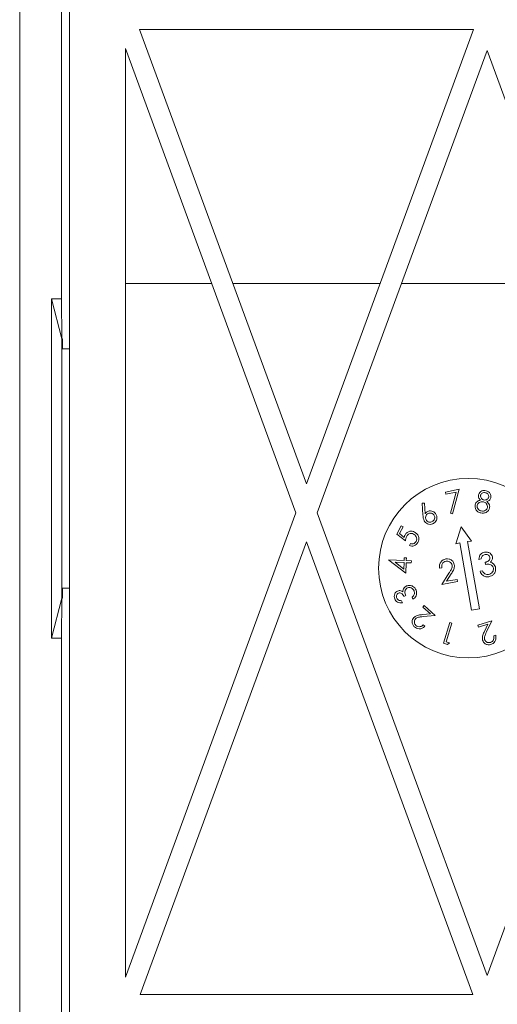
# Model space of a CAD drawing. Header units: millimetres. Extents: x -420 to 420, y -297 to 297.
# Tile 93 of 146: x 126 to 150, y -52 to -3. Entities that reach past the tile are written whole.
import ezdxf

# ---------------------------------------------------------------- set-up
doc = ezdxf.new("R2010")
doc.units = ezdxf.units.MM
doc.header["$MEASUREMENT"] = 0
doc.layers.add('layer 1', color=7, linetype='Continuous')

msp = doc.modelspace()

# ---------------------------------------------------------------- linework, layer by layer
at = {"layer": 'layer 1', "lineweight": 9}
for points in [[(125.9808, -164.0025), (125.9808, -164.0025), (125.9808, 10.9975), (125.9808, 10.9975)], [(128.0808, -17.0025), (128.0808, -17.0025), (128.0808, 3.4268), (128.0808, 3.4268)], [(128.4808, 2.1975), (128.4808, 2.1975), (128.4808, -162.5025), (128.4808, -162.5025)], [(148.7403, -3.5025), (148.7403, -3.5025), (131.9973, -3.5025), (131.9973, -3.5025)], [(140.3688, -26.2778), (140.3688, -26.2778), (131.9973, -3.5025), (131.9973, -3.5025)], [(140.3688, -26.2778), (140.3688, -26.2778), (148.7403, -3.5025), (148.7403, -3.5025)], [(131.2808, -4.4518), (131.2808, -4.4518), (131.2808, -51.0025), (131.2808, -51.0025)], [(139.8361, -27.7271), (139.8361, -27.7271), (131.2808, -4.4518), (131.2808, -4.4518)], [(140.9015, -27.7271), (140.9015, -27.7271), (149.4248, -4.5387), (149.4248, -4.5387)], [(149.4248, -4.5387), (149.4248, -4.5387), (157.9481, -27.7271), (157.9481, -27.7271)], [(135.6066, -16.2205), (135.6066, -16.2205), (131.2808, -16.2205), (131.2808, -16.2205)], [(144.0656, -16.2205), (144.0656, -16.2205), (136.672, -16.2205), (136.672, -16.2205)], [(153.7187, -16.2205), (153.7187, -16.2205), (145.131, -16.2205), (145.131, -16.2205)], [(127.5808, -17.0025), (127.5808, -17.0025), (128.0808, -17.0025), (128.0808, -17.0025)], [(127.5808, -34.0025), (127.5808, -34.0025), (127.5808, -17.0025), (127.5808, -17.0025)], [(128.1018, -19.0025), (128.1018, -19.0025), (127.5808, -17.0025), (127.5808, -17.0025)], [(128.0808, -17.0025), (128.0808, -17.0025), (128.1018, -19.0025), (128.1018, -19.0025)], [(128.1227, -19.0025), (128.1227, -19.0025), (128.1018, -19.0025), (128.1018, -19.0025)], [(128.1018, -19.0025), (128.1018, -19.0025), (128.1018, -32.0025), (128.1018, -32.0025)], [(128.1227, -19.5025), (128.1227, -19.5025), (128.1227, -19.0025), (128.1227, -19.0025)], [(128.4808, -19.5025), (128.4808, -19.5025), (128.1018, -19.5025), (128.1018, -19.5025)], [(147.3362, -26.6909), (147.3362, -26.6909), (148.0173, -26.5437), (148.0173, -26.5437)], [(148.0173, -26.5437), (148.0173, -26.5437), (147.6808, -27.7686), (147.6808, -27.7686)], [(147.358, -26.7924), (147.358, -26.7924), (147.3362, -26.6909), (147.3362, -26.6909)], [(147.8725, -26.6812), (147.8725, -26.6812), (147.358, -26.7924), (147.358, -26.7924)], [(147.5825, -27.7424), (147.5825, -27.7424), (147.8725, -26.6812), (147.8725, -26.6812)], [(146.1708, -27.2443), (146.1708, -27.2443), (146.2783, -27.2366), (146.2783, -27.2366)], [(146.2071, -27.8397), (146.2071, -27.8397), (146.1708, -27.2443), (146.1708, -27.2443)], [(146.2783, -27.2366), (146.2783, -27.2366), (146.3147, -27.7718), (146.3147, -27.7718)], [(131.2808, -51.0025), (131.2808, -51.0025), (139.8361, -27.7271), (139.8361, -27.7271)], [(149.4248, -50.9155), (149.4248, -50.9155), (140.9015, -27.7271), (140.9015, -27.7271)], [(147.6808, -27.7686), (147.6808, -27.7686), (147.5825, -27.7424), (147.5825, -27.7424)], [(157.9481, -27.7271), (157.9481, -27.7271), (149.4248, -50.9155), (149.4248, -50.9155)], [(144.8982, -28.7938), (144.8982, -28.7938), (145.1186, -28.3727), (145.1186, -28.3727)], [(145.2111, -28.421), (145.2111, -28.421), (145.03, -28.7674), (145.03, -28.7674)], [(145.1186, -28.3727), (145.1186, -28.3727), (145.2111, -28.421), (145.2111, -28.421)], [(148.1162, -28.4344), (148.1162, -28.4344), (147.8586, -29.277), (147.8586, -29.277)], [(148.6464, -29.138), (148.6464, -29.138), (148.1162, -28.4344), (148.1162, -28.4344)], [(145.3339, -29.136), (145.3339, -29.136), (144.8982, -28.7938), (144.8982, -28.7938)], [(145.03, -28.7674), (145.03, -28.7674), (145.2697, -28.9543), (145.2697, -28.9543)], [(132.0293, -51.8648), (132.0293, -51.8648), (140.3688, -29.1764), (140.3688, -29.1764)], [(148.7083, -51.8648), (148.7083, -51.8648), (140.3688, -29.1764), (140.3688, -29.1764)], [(145.5361, -29.369), (145.5361, -29.369), (145.5884, -29.2691), (145.5884, -29.2691)], [(147.8586, -29.277), (147.8586, -29.277), (148.0537, -29.2319), (148.0537, -29.2319)], [(148.0537, -29.2319), (148.0537, -29.2319), (148.6485, -32.6053), (148.6485, -32.6053)], [(148.4476, -29.1625), (148.4476, -29.1625), (148.6464, -29.138), (148.6464, -29.138)], [(149.0425, -32.5359), (149.0425, -32.5359), (148.4476, -29.1625), (148.4476, -29.1625)], [(144.5027, -30.0999), (144.5027, -30.0999), (144.5036, -30.0776), (144.5036, -30.0776)], [(145.3434, -30.7477), (145.3434, -30.7477), (144.5027, -30.0999), (144.5027, -30.0999)], [(144.5036, -30.0776), (144.5036, -30.0776), (145.266, -30.1111), (145.266, -30.1111)], [(145.266, -30.1111), (145.266, -30.1111), (145.2717, -29.9787), (145.2717, -29.9787)], [(145.2717, -29.9787), (145.2717, -29.9787), (145.3766, -29.9833), (145.3766, -29.9833)], [(145.3766, -29.9833), (145.3766, -29.9833), (145.3709, -30.1157), (145.3709, -30.1157)], [(149.1291, -30.0371), (149.1291, -30.0371), (149.0096, -30.058), (149.0096, -30.058)], [(144.8053, -30.2003), (144.8053, -30.2003), (145.2473, -30.5423), (145.2473, -30.5423)], [(145.2612, -30.2204), (145.2612, -30.2204), (144.8053, -30.2003), (144.8053, -30.2003)], [(145.2473, -30.5423), (145.2473, -30.5423), (145.2612, -30.2204), (145.2612, -30.2204)], [(145.3661, -30.225), (145.3661, -30.225), (145.3434, -30.7477), (145.3434, -30.7477)], [(145.6203, -30.236), (145.6203, -30.236), (145.3661, -30.225), (145.3661, -30.225)], [(145.3709, -30.1157), (145.3709, -30.1157), (145.6252, -30.1267), (145.6252, -30.1267)], [(145.6252, -30.1267), (145.6252, -30.1267), (145.6203, -30.236), (145.6203, -30.236)], [(147.1491, -30.4847), (147.1491, -30.4847), (147.0368, -30.5044), (147.0368, -30.5044)], [(149.349, -30.3119), (149.349, -30.3119), (149.33, -30.2044), (149.33, -30.2044)], [(147.1508, -31.3135), (147.1508, -31.3135), (147.513, -30.7512), (147.513, -30.7512)], [(147.6215, -30.7897), (147.6215, -30.7897), (147.3856, -31.1556), (147.3856, -31.1556)], [(147.3856, -31.1556), (147.3856, -31.1556), (147.9263, -31.0604), (147.9263, -31.0604)], [(147.9263, -31.0604), (147.9263, -31.0604), (147.9462, -31.1734), (147.9462, -31.1734)], [(149.074, -30.6511), (149.074, -30.6511), (149.1887, -30.6309), (149.1887, -30.6309)], [(128.4808, -31.5025), (128.4808, -31.5025), (128.1018, -31.5025), (128.1018, -31.5025)], [(128.1227, -32.0025), (128.1227, -32.0025), (128.1227, -31.5025), (128.1227, -31.5025)], [(147.9462, -31.1734), (147.9462, -31.1734), (147.1508, -31.3135), (147.1508, -31.3135)], [(127.5808, -34.0025), (127.5808, -34.0025), (128.1018, -32.0025), (128.1018, -32.0025)], [(128.1018, -32.0025), (128.1018, -32.0025), (128.0808, -34.0025), (128.0808, -34.0025)], [(128.1018, -32.0025), (128.1018, -32.0025), (128.1227, -32.0025), (128.1227, -32.0025)], [(145.3405, -31.8768), (145.3405, -31.8768), (145.2477, -31.9156), (145.2477, -31.9156)], [(145.7012, -32.0562), (145.7012, -32.0562), (145.66, -31.957), (145.66, -31.957)], [(145.1373, -32.1302), (145.1373, -32.1302), (145.1805, -32.2335), (145.1805, -32.2335)], [(146.2045, -32.4537), (146.2045, -32.4537), (146.2757, -32.3755), (146.2757, -32.3755)], [(146.5785, -32.7942), (146.5785, -32.7942), (146.2045, -32.4537), (146.2045, -32.4537)], [(146.2757, -32.3755), (146.2757, -32.3755), (146.8259, -32.8764), (146.8259, -32.8764)], [(148.6485, -32.6053), (148.6485, -32.6053), (149.0425, -32.5359), (149.0425, -32.5359)], [(146.1787, -32.8283), (146.1787, -32.8283), (146.5785, -32.7942), (146.5785, -32.7942)], [(146.8259, -32.8764), (146.8259, -32.8764), (146.212, -32.929), (146.212, -32.929)], [(146.2226, -33.3444), (146.2226, -33.3444), (146.3004, -33.4154), (146.3004, -33.4154)], [(147.2325, -34.2632), (147.2325, -34.2632), (147.5575, -33.2198), (147.5575, -33.2198)], [(147.6611, -33.252), (147.6611, -33.252), (147.3678, -34.1931), (147.3678, -34.1931)], [(147.5575, -33.2198), (147.5575, -33.2198), (147.6611, -33.252), (147.6611, -33.252)], [(148.9573, -33.3552), (148.9573, -33.3552), (149.6659, -33.1425), (149.6659, -33.1425)], [(148.9875, -33.4559), (148.9875, -33.4559), (148.9573, -33.3552), (148.9573, -33.3552)], [(149.4692, -33.3113), (149.4692, -33.3113), (148.9875, -33.4559), (148.9875, -33.4559)], [(149.2935, -33.6692), (149.2935, -33.6692), (149.4692, -33.3113), (149.4692, -33.3113)], [(149.6659, -33.1425), (149.6659, -33.1425), (149.3964, -33.6927), (149.3964, -33.6927)], [(128.0808, -34.0025), (128.0808, -34.0025), (127.5808, -34.0025), (127.5808, -34.0025)], [(128.0808, -119.0025), (128.0808, -119.0025), (128.0808, -34.0025), (128.0808, -34.0025)], [(149.7558, -33.8963), (149.7558, -33.8963), (149.8559, -33.8664), (149.8559, -33.8664)], [(147.4374, -34.3271), (147.4374, -34.3271), (147.2325, -34.2632), (147.2325, -34.2632)], [(147.3678, -34.1931), (147.3678, -34.1931), (147.5315, -34.2442), (147.5315, -34.2442)], [(147.5315, -34.2442), (147.5315, -34.2442), (147.4374, -34.3271), (147.4374, -34.3271)], [(148.7083, -51.8648), (148.7083, -51.8648), (132.0293, -51.8648), (132.0293, -51.8648)]]:
    msp.add_open_spline(points, degree=3, dxfattribs=at)
for points, knots in [([(152.9808, -30.5025), (152.9808, -28.0172), (150.9661, -26.0025), (148.4808, -26.0025), (148.4808, -26.0025), (145.9956, -26.0025), (143.9808, -28.0172), (143.9808, -30.5025), (143.9808, -30.5025), (143.9808, -32.9878), (145.9955, -35.0025), (148.4808, -35.0025), (148.4808, -35.0025), (150.9661, -35.0025), (152.9808, -32.9878), (152.9808, -30.5025)], [0, 0, 0, 0, 0.2, 0.2, 0.2, 0.2, 0.4, 0.4, 0.4, 0.4, 0.6, 0.6, 0.6, 0.6, 1, 1, 1, 1]), ([(148.9913, -26.8215), (149.0087, -26.78), (149.026, -26.7385), (149.0542, -26.7052), (149.0542, -26.7052), (149.0825, -26.6718), (149.1216, -26.6467), (149.1634, -26.6299), (149.1634, -26.6299), (149.1963, -26.6166), (149.2308, -26.6086), (149.2655, -26.6071), (149.2655, -26.6071), (149.3002, -26.6056), (149.3351, -26.6105), (149.3699, -26.6155)], [0, 0, 0, 0, 0.2, 0.2, 0.2, 0.2, 0.4, 0.4, 0.4, 0.4, 0.6, 0.6, 0.6, 0.6, 1, 1, 1, 1]), ([(149.3699, -26.6155), (149.4118, -26.63), (149.4537, -26.6445), (149.4898, -26.6687), (149.4898, -26.6687), (149.5259, -26.6928), (149.5562, -26.7267), (149.5786, -26.765), (149.5786, -26.765), (149.5962, -26.7953), (149.609, -26.8283), (149.6136, -26.8621), (149.6136, -26.8621), (149.6182, -26.8959), (149.6147, -26.9306), (149.6112, -26.9652)], [0, 0, 0, 0, 0.2, 0.2, 0.2, 0.2, 0.4, 0.4, 0.4, 0.4, 0.6, 0.6, 0.6, 0.6, 1, 1, 1, 1]), ([(148.8234, -27.3261), (148.8347, -27.2918), (148.846, -27.2575), (148.865, -27.2273), (148.865, -27.2273), (148.8838, -27.1971), (148.9103, -27.1709), (148.94, -27.1508), (148.94, -27.1508), (148.9866, -27.1192), (149.0411, -27.1027), (149.0956, -27.0862)], [0, 0, 0, 0, 0.25, 0.25, 0.25, 0.25, 0.5, 0.5, 0.5, 0.5, 1, 1, 1, 1]), ([(149.0956, -27.0862), (149.0551, -27.0442), (149.0146, -27.0023), (148.9986, -26.9516), (148.9986, -26.9516), (148.9861, -26.9118), (148.9887, -26.8667), (148.9913, -26.8215)], [0, 0, 0, 0, 0.3333333, 0.3333333, 0.3333333, 0.3333333, 1, 1, 1, 1]), ([(149.0991, -26.8466), (149.0976, -26.8762), (149.0962, -26.9057), (149.1036, -26.9332), (149.1036, -26.9332), (149.1111, -26.9609), (149.1275, -26.9865), (149.147, -27.009), (149.147, -27.009), (149.1622, -27.0267), (149.1793, -27.0424), (149.199, -27.0538), (149.199, -27.0538), (149.2186, -27.0652), (149.2407, -27.0722), (149.2628, -27.0791)], [0, 0, 0, 0, 0.2, 0.2, 0.2, 0.2, 0.4, 0.4, 0.4, 0.4, 0.6, 0.6, 0.6, 0.6, 1, 1, 1, 1]), ([(149.3413, -26.7175), (149.3127, -26.7134), (149.2842, -26.7093), (149.2562, -26.7125), (149.2562, -26.7125), (149.2283, -26.7157), (149.2009, -26.726), (149.1763, -26.7411), (149.1763, -26.7411), (149.1569, -26.753), (149.1392, -26.7677), (149.1266, -26.7858), (149.1266, -26.7858), (149.114, -26.8039), (149.1066, -26.8253), (149.0991, -26.8466)], [0, 0, 0, 0, 0.2, 0.2, 0.2, 0.2, 0.4, 0.4, 0.4, 0.4, 0.6, 0.6, 0.6, 0.6, 1, 1, 1, 1]), ([(149.2628, -27.0791), (149.2919, -27.082), (149.321, -27.0849), (149.3493, -27.0803), (149.3493, -27.0803), (149.3775, -27.0757), (149.405, -27.0636), (149.4289, -27.0468), (149.4289, -27.0468), (149.4478, -27.0335), (149.4646, -27.0173), (149.4769, -26.9984), (149.4769, -26.9984), (149.4893, -26.9795), (149.4972, -26.958), (149.5052, -26.9366)], [0, 0, 0, 0, 0.2, 0.2, 0.2, 0.2, 0.4, 0.4, 0.4, 0.4, 0.6, 0.6, 0.6, 0.6, 1, 1, 1, 1]), ([(149.5052, -26.9366), (149.5065, -26.9079), (149.5079, -26.8792), (149.501, -26.8521), (149.501, -26.8521), (149.494, -26.8248), (149.4787, -26.7991), (149.4589, -26.7784), (149.4589, -26.7784), (149.4432, -26.762), (149.4247, -26.7488), (149.4047, -26.7392), (149.4047, -26.7392), (149.3846, -26.7296), (149.3629, -26.7235), (149.3413, -26.7175)], [0, 0, 0, 0, 0.2, 0.2, 0.2, 0.2, 0.4, 0.4, 0.4, 0.4, 0.6, 0.6, 0.6, 0.6, 1, 1, 1, 1]), ([(149.6112, -26.9652), (149.6027, -26.9915), (149.5941, -27.0178), (149.5801, -27.0413), (149.5801, -27.0413), (149.5661, -27.0648), (149.5466, -27.0855), (149.5245, -27.1018), (149.5245, -27.1018), (149.4898, -27.1274), (149.4488, -27.1422), (149.4078, -27.1569)], [0, 0, 0, 0, 0.25, 0.25, 0.25, 0.25, 0.5, 0.5, 0.5, 0.5, 1, 1, 1, 1]), ([(146.3914, -27.6883), (146.4324, -27.6644), (146.4734, -27.6405), (146.5183, -27.6304), (146.5183, -27.6304), (146.5632, -27.6203), (146.612, -27.624), (146.6579, -27.6362), (146.6579, -27.6362), (146.694, -27.6458), (146.7284, -27.6607), (146.7579, -27.682), (146.7579, -27.682), (146.7875, -27.7033), (146.8122, -27.731), (146.8369, -27.7588)], [0, 0, 0, 0, 0.2, 0.2, 0.2, 0.2, 0.4, 0.4, 0.4, 0.4, 0.6, 0.6, 0.6, 0.6, 1, 1, 1, 1]), ([(149.109, -27.7307), (149.0587, -27.716), (149.0084, -27.7013), (148.9652, -27.674), (148.9652, -27.674), (148.9223, -27.6467), (148.8864, -27.607), (148.8602, -27.5619), (148.8602, -27.5619), (148.8396, -27.5262), (148.825, -27.4872), (148.8199, -27.4473), (148.8199, -27.4473), (148.8148, -27.4075), (148.8191, -27.3668), (148.8234, -27.3261)], [0, 0, 0, 0, 0.2, 0.2, 0.2, 0.2, 0.4, 0.4, 0.4, 0.4, 0.6, 0.6, 0.6, 0.6, 1, 1, 1, 1]), ([(148.9299, -27.3541), (148.9271, -27.3902), (148.9244, -27.4263), (148.9329, -27.4604), (148.9329, -27.4604), (148.9414, -27.4945), (148.961, -27.5266), (148.9859, -27.5526), (148.9859, -27.5526), (149.0056, -27.5732), (149.0286, -27.5901), (149.0536, -27.6024), (149.0536, -27.6024), (149.0787, -27.6148), (149.1059, -27.6226), (149.133, -27.6304)], [0, 0, 0, 0, 0.2, 0.2, 0.2, 0.2, 0.4, 0.4, 0.4, 0.4, 0.6, 0.6, 0.6, 0.6, 1, 1, 1, 1]), ([(149.2425, -27.1759), (149.2051, -27.171), (149.1677, -27.1661), (149.1313, -27.1715), (149.1313, -27.1715), (149.095, -27.1769), (149.0598, -27.1925), (149.0284, -27.2135), (149.0284, -27.2135), (149.0036, -27.2301), (148.9812, -27.2501), (148.9652, -27.2742), (148.9652, -27.2742), (148.9492, -27.2982), (148.9395, -27.3261), (148.9299, -27.3541)], [0, 0, 0, 0, 0.2, 0.2, 0.2, 0.2, 0.4, 0.4, 0.4, 0.4, 0.6, 0.6, 0.6, 0.6, 1, 1, 1, 1]), ([(149.133, -27.6304), (149.1696, -27.636), (149.2062, -27.6415), (149.242, -27.637), (149.242, -27.637), (149.2777, -27.6325), (149.3126, -27.618), (149.3433, -27.5975), (149.3433, -27.5975), (149.3676, -27.5813), (149.3893, -27.5614), (149.4048, -27.5377), (149.4048, -27.5377), (149.4203, -27.514), (149.4296, -27.4865), (149.4389, -27.459)], [0, 0, 0, 0, 0.2, 0.2, 0.2, 0.2, 0.4, 0.4, 0.4, 0.4, 0.6, 0.6, 0.6, 0.6, 1, 1, 1, 1]), ([(149.4389, -27.459), (149.4413, -27.4231), (149.4436, -27.3872), (149.4353, -27.3534), (149.4353, -27.3534), (149.4269, -27.3195), (149.4076, -27.2878), (149.3841, -27.2604), (149.3841, -27.2604), (149.3656, -27.2388), (149.3445, -27.2199), (149.3204, -27.2063), (149.3204, -27.2063), (149.2964, -27.1926), (149.2695, -27.1842), (149.2425, -27.1759)], [0, 0, 0, 0, 0.2, 0.2, 0.2, 0.2, 0.4, 0.4, 0.4, 0.4, 0.6, 0.6, 0.6, 0.6, 1, 1, 1, 1]), ([(149.4078, -27.1569), (149.4594, -27.2061), (149.511, -27.2553), (149.5364, -27.3191), (149.5364, -27.3191), (149.5464, -27.3444), (149.5523, -27.372), (149.5533, -27.3993), (149.5533, -27.3993), (149.5542, -27.4267), (149.5501, -27.4539), (149.546, -27.481)], [0, 0, 0, 0, 0.25, 0.25, 0.25, 0.25, 0.5, 0.5, 0.5, 0.5, 1, 1, 1, 1]), ([(149.546, -27.481), (149.5314, -27.5247), (149.5169, -27.5684), (149.4911, -27.6044), (149.4911, -27.6044), (149.4708, -27.6327), (149.4435, -27.6563), (149.4162, -27.6798)], [0, 0, 0, 0, 0.3333333, 0.3333333, 0.3333333, 0.3333333, 1, 1, 1, 1]), ([(146.3017, -28.1691), (146.2809, -28.1354), (146.2602, -28.1017), (146.2461, -28.0651), (146.2461, -28.0651), (146.2369, -28.0414), (146.2306, -28.0165), (146.2254, -27.9915), (146.2254, -27.9915), (146.2203, -27.9665), (146.2164, -27.9413), (146.2135, -27.9159), (146.2135, -27.9159), (146.2107, -27.8906), (146.2089, -27.8651), (146.2071, -27.8397)], [0, 0, 0, 0, 0.2, 0.2, 0.2, 0.2, 0.4, 0.4, 0.4, 0.4, 0.6, 0.6, 0.6, 0.6, 1, 1, 1, 1]), ([(146.3147, -27.7718), (146.3272, -27.7545), (146.3397, -27.7373), (146.3544, -27.722), (146.3544, -27.722), (146.3658, -27.7099), (146.3786, -27.6991), (146.3914, -27.6883)], [0, 0, 0, 0, 0.3333333, 0.3333333, 0.3333333, 0.3333333, 1, 1, 1, 1]), ([(146.4288, -27.7806), (146.4042, -27.8044), (146.3795, -27.8282), (146.3633, -27.8572), (146.3633, -27.8572), (146.3472, -27.8862), (146.3395, -27.9205), (146.3381, -27.9548), (146.3381, -27.9548), (146.337, -27.9818), (146.3397, -28.0087), (146.3483, -28.0335), (146.3483, -28.0335), (146.3569, -28.0583), (146.3712, -28.081), (146.3856, -28.1036)], [0, 0, 0, 0, 0.2, 0.2, 0.2, 0.2, 0.4, 0.4, 0.4, 0.4, 0.6, 0.6, 0.6, 0.6, 1, 1, 1, 1]), ([(146.3856, -28.1036), (146.4094, -28.1282), (146.4331, -28.1527), (146.4621, -28.1688), (146.4621, -28.1688), (146.4911, -28.185), (146.5253, -28.1926), (146.5594, -28.1941), (146.5594, -28.1941), (146.5864, -28.1953), (146.6133, -28.1926), (146.638, -28.1842), (146.638, -28.1842), (146.6628, -28.1757), (146.6854, -28.1614), (146.708, -28.1471)], [0, 0, 0, 0, 0.2, 0.2, 0.2, 0.2, 0.4, 0.4, 0.4, 0.4, 0.6, 0.6, 0.6, 0.6, 1, 1, 1, 1]), ([(146.7516, -27.8249), (146.7279, -27.8002), (146.7042, -27.7755), (146.6752, -27.7593), (146.6752, -27.7593), (146.6462, -27.7431), (146.612, -27.7354), (146.5777, -27.7338), (146.5777, -27.7338), (146.5508, -27.7325), (146.5238, -27.7351), (146.499, -27.7435), (146.499, -27.7435), (146.4742, -27.752), (146.4515, -27.7663), (146.4288, -27.7806)], [0, 0, 0, 0, 0.2, 0.2, 0.2, 0.2, 0.4, 0.4, 0.4, 0.4, 0.6, 0.6, 0.6, 0.6, 1, 1, 1, 1]), ([(146.708, -28.1471), (146.7326, -28.1234), (146.7572, -28.0997), (146.7733, -28.0707), (146.7733, -28.0707), (146.7895, -28.0418), (146.7972, -28.0076), (146.7987, -27.9734), (146.7987, -27.9734), (146.7999, -27.9465), (146.7972, -27.9196), (146.7887, -27.8949), (146.7887, -27.8949), (146.7802, -27.8701), (146.7659, -27.8475), (146.7516, -27.8249)], [0, 0, 0, 0, 0.2, 0.2, 0.2, 0.2, 0.4, 0.4, 0.4, 0.4, 0.6, 0.6, 0.6, 0.6, 1, 1, 1, 1]), ([(146.8369, -27.7588), (146.8628, -27.8022), (146.8887, -27.8456), (146.9006, -27.8934), (146.9006, -27.8934), (146.9124, -27.9411), (146.9101, -27.9931), (146.8978, -28.042), (146.8978, -28.042), (146.888, -28.0806), (146.872, -28.1172), (146.8494, -28.149), (146.8494, -28.149), (146.8269, -28.1807), (146.7978, -28.2075), (146.7688, -28.2343)], [0, 0, 0, 0, 0.2, 0.2, 0.2, 0.2, 0.4, 0.4, 0.4, 0.4, 0.6, 0.6, 0.6, 0.6, 1, 1, 1, 1]), ([(149.4162, -27.6798), (149.3616, -27.7078), (149.3071, -27.7357), (149.2496, -27.7422), (149.2496, -27.7422), (149.204, -27.7474), (149.1565, -27.739), (149.109, -27.7307)], [0, 0, 0, 0, 0.3333333, 0.3333333, 0.3333333, 0.3333333, 1, 1, 1, 1]), ([(146.7688, -28.2343), (146.7261, -28.2593), (146.6834, -28.2844), (146.6366, -28.2961), (146.6366, -28.2961), (146.5897, -28.3079), (146.5387, -28.3065), (146.4907, -28.2948), (146.4907, -28.2948), (146.4528, -28.2856), (146.4168, -28.2699), (146.3856, -28.2479), (146.3856, -28.2479), (146.3544, -28.2259), (146.328, -28.1975), (146.3017, -28.1691)], [0, 0, 0, 0, 0.2, 0.2, 0.2, 0.2, 0.4, 0.4, 0.4, 0.4, 0.6, 0.6, 0.6, 0.6, 1, 1, 1, 1]), ([(145.2697, -28.9543), (145.2752, -28.9303), (145.2806, -28.9064), (145.2887, -28.8833), (145.2887, -28.8833), (145.2951, -28.8652), (145.3031, -28.8477), (145.3112, -28.8302)], [0, 0, 0, 0, 0.3333333, 0.3333333, 0.3333333, 0.3333333, 1, 1, 1, 1]), ([(145.3112, -28.8302), (145.3403, -28.7865), (145.3694, -28.7427), (145.4091, -28.7106), (145.4091, -28.7106), (145.4488, -28.6785), (145.4991, -28.658), (145.5507, -28.6488), (145.5507, -28.6488), (145.5914, -28.6415), (145.6329, -28.6413), (145.6725, -28.6494), (145.6725, -28.6494), (145.7121, -28.6575), (145.7497, -28.674), (145.7873, -28.6905)], [0, 0, 0, 0, 0.2, 0.2, 0.2, 0.2, 0.4, 0.4, 0.4, 0.4, 0.6, 0.6, 0.6, 0.6, 1, 1, 1, 1]), ([(145.3905, -28.9005), (145.374, -28.943), (145.3575, -28.9856), (145.3479, -29.0297), (145.3479, -29.0297), (145.3403, -29.0645), (145.3371, -29.1003), (145.3339, -29.136)], [0, 0, 0, 0, 0.3333333, 0.3333333, 0.3333333, 0.3333333, 1, 1, 1, 1]), ([(145.7312, -28.7881), (145.6958, -28.7738), (145.6605, -28.7594), (145.6234, -28.7561), (145.6234, -28.7561), (145.5864, -28.7527), (145.5476, -28.7603), (145.5132, -28.7762), (145.5132, -28.7762), (145.486, -28.7888), (145.4615, -28.8065), (145.4415, -28.828), (145.4415, -28.828), (145.4215, -28.8496), (145.406, -28.875), (145.3905, -28.9005)], [0, 0, 0, 0, 0.2, 0.2, 0.2, 0.2, 0.4, 0.4, 0.4, 0.4, 0.6, 0.6, 0.6, 0.6, 1, 1, 1, 1]), ([(145.8638, -29.1546), (145.8777, -29.116), (145.8915, -29.0774), (145.8927, -29.0378), (145.8927, -29.0378), (145.8938, -28.998), (145.8823, -28.9573), (145.8641, -28.9206), (145.8641, -28.9206), (145.8498, -28.8916), (145.8314, -28.8651), (145.8086, -28.8434), (145.8086, -28.8434), (145.7858, -28.8217), (145.7585, -28.8049), (145.7312, -28.7881)], [0, 0, 0, 0, 0.2, 0.2, 0.2, 0.2, 0.4, 0.4, 0.4, 0.4, 0.6, 0.6, 0.6, 0.6, 1, 1, 1, 1]), ([(145.7873, -28.6905), (145.8347, -28.7225), (145.8821, -28.7544), (145.9186, -28.7971), (145.9186, -28.7971), (145.9549, -28.8397), (145.9804, -28.893), (145.9924, -28.9489), (145.9924, -28.9489), (146.002, -28.9929), (146.0032, -29.0385), (145.995, -29.0819), (145.995, -29.0819), (145.9867, -29.1254), (145.969, -29.1666), (145.9513, -29.2079)], [0, 0, 0, 0, 0.2, 0.2, 0.2, 0.2, 0.4, 0.4, 0.4, 0.4, 0.6, 0.6, 0.6, 0.6, 1, 1, 1, 1]), ([(145.9513, -29.2079), (145.9262, -29.2466), (145.9012, -29.2852), (145.8675, -29.3151), (145.8675, -29.3151), (145.8339, -29.3449), (145.7916, -29.3659), (145.7474, -29.3786), (145.7474, -29.3786), (145.7125, -29.3885), (145.6764, -29.3933), (145.641, -29.3908), (145.641, -29.3908), (145.6056, -29.3884), (145.5709, -29.3787), (145.5361, -29.369)], [0, 0, 0, 0, 0.2, 0.2, 0.2, 0.2, 0.4, 0.4, 0.4, 0.4, 0.6, 0.6, 0.6, 0.6, 1, 1, 1, 1]), ([(145.5884, -29.2691), (145.6183, -29.2759), (145.6483, -29.2826), (145.6783, -29.2811), (145.6783, -29.2811), (145.7081, -29.2795), (145.738, -29.2698), (145.7649, -29.2553), (145.7649, -29.2553), (145.7861, -29.2438), (145.8056, -29.2295), (145.8218, -29.2122), (145.8218, -29.2122), (145.838, -29.1949), (145.8509, -29.1747), (145.8638, -29.1546)], [0, 0, 0, 0, 0.2, 0.2, 0.2, 0.2, 0.4, 0.4, 0.4, 0.4, 0.6, 0.6, 0.6, 0.6, 1, 1, 1, 1]), ([(147.0368, -30.5044), (147.0336, -30.4451), (147.0304, -30.3859), (147.043, -30.3294), (147.043, -30.3294), (147.0556, -30.2729), (147.0841, -30.2191), (147.1217, -30.1733), (147.1217, -30.1733), (147.1514, -30.1372), (147.1868, -30.1061), (147.2269, -30.0845), (147.2269, -30.0845), (147.2671, -30.063), (147.3121, -30.0511), (147.357, -30.0392)], [0, 0, 0, 0, 0.2, 0.2, 0.2, 0.2, 0.4, 0.4, 0.4, 0.4, 0.6, 0.6, 0.6, 0.6, 1, 1, 1, 1]), ([(147.357, -30.0392), (147.4108, -30.0347), (147.4646, -30.0301), (147.5158, -30.0412), (147.5158, -30.0412), (147.5669, -30.0521), (147.6155, -30.0786), (147.6571, -30.1128), (147.6571, -30.1128), (147.6899, -30.1398), (147.7184, -30.1716), (147.7382, -30.2079), (147.7382, -30.2079), (147.758, -30.2441), (147.7692, -30.2848), (147.7804, -30.3255)], [0, 0, 0, 0, 0.2, 0.2, 0.2, 0.2, 0.4, 0.4, 0.4, 0.4, 0.6, 0.6, 0.6, 0.6, 1, 1, 1, 1]), ([(149.0096, -30.058), (149.0148, -30.011), (149.0201, -29.9639), (149.0353, -29.9196), (149.0353, -29.9196), (149.0504, -29.8755), (149.0754, -29.8341), (149.1074, -29.7992), (149.1074, -29.7992), (149.1326, -29.7717), (149.1622, -29.7482), (149.1949, -29.7318), (149.1949, -29.7318), (149.2277, -29.7153), (149.2637, -29.7059), (149.2997, -29.6965)], [0, 0, 0, 0, 0.2, 0.2, 0.2, 0.2, 0.4, 0.4, 0.4, 0.4, 0.6, 0.6, 0.6, 0.6, 1, 1, 1, 1]), ([(149.3197, -29.8102), (149.2908, -29.8183), (149.2618, -29.8265), (149.2368, -29.8419), (149.2368, -29.8419), (149.2118, -29.8574), (149.1906, -29.8801), (149.175, -29.9054), (149.175, -29.9054), (149.1505, -29.9452), (149.1398, -29.9912), (149.1291, -30.0371)], [0, 0, 0, 0, 0.25, 0.25, 0.25, 0.25, 0.5, 0.5, 0.5, 0.5, 1, 1, 1, 1]), ([(149.2997, -29.6965), (149.3475, -29.6933), (149.3953, -29.6901), (149.4416, -29.6985), (149.4416, -29.6985), (149.4879, -29.7069), (149.5326, -29.727), (149.5716, -29.7552), (149.5716, -29.7552), (149.6023, -29.7773), (149.6295, -29.8044), (149.6486, -29.836), (149.6486, -29.836), (149.6677, -29.8676), (149.6788, -29.9035), (149.6899, -29.9395)], [0, 0, 0, 0, 0.2, 0.2, 0.2, 0.2, 0.4, 0.4, 0.4, 0.4, 0.6, 0.6, 0.6, 0.6, 1, 1, 1, 1]), ([(149.5678, -29.9604), (149.558, -29.9315), (149.5482, -29.9026), (149.5304, -29.8792), (149.5304, -29.8792), (149.5125, -29.8557), (149.4865, -29.8377), (149.4587, -29.8252), (149.4587, -29.8252), (149.4368, -29.8154), (149.4138, -29.8089), (149.3904, -29.807), (149.3904, -29.807), (149.367, -29.805), (149.3434, -29.8076), (149.3197, -29.8102)], [0, 0, 0, 0, 0.2, 0.2, 0.2, 0.2, 0.4, 0.4, 0.4, 0.4, 0.6, 0.6, 0.6, 0.6, 1, 1, 1, 1]), ([(149.33, -30.2044), (149.3644, -30.1958), (149.3989, -30.1871), (149.4311, -30.1729), (149.4311, -30.1729), (149.4633, -30.1587), (149.4933, -30.1389), (149.5182, -30.1131), (149.5182, -30.1131), (149.5377, -30.0928), (149.5542, -30.0689), (149.5619, -30.0428), (149.5619, -30.0428), (149.5697, -30.0168), (149.5687, -29.9886), (149.5678, -29.9604)], [0, 0, 0, 0, 0.2, 0.2, 0.2, 0.2, 0.4, 0.4, 0.4, 0.4, 0.6, 0.6, 0.6, 0.6, 1, 1, 1, 1]), ([(149.6899, -29.9395), (149.6926, -29.9677), (149.6952, -29.996), (149.6919, -30.0239), (149.6919, -30.0239), (149.6886, -30.0518), (149.6794, -30.0794), (149.6659, -30.1041), (149.6659, -30.1041), (149.6447, -30.1429), (149.6132, -30.1745), (149.5817, -30.2061)], [0, 0, 0, 0, 0.25, 0.25, 0.25, 0.25, 0.5, 0.5, 0.5, 0.5, 1, 1, 1, 1]), ([(147.3705, -30.1515), (147.3302, -30.1634), (147.2898, -30.1753), (147.2561, -30.1984), (147.2561, -30.1984), (147.2224, -30.2215), (147.1954, -30.2557), (147.177, -30.2933), (147.177, -30.2933), (147.1626, -30.323), (147.1536, -30.3547), (147.1498, -30.3869), (147.1498, -30.3869), (147.1461, -30.4192), (147.1476, -30.4519), (147.1491, -30.4847)], [0, 0, 0, 0, 0.2, 0.2, 0.2, 0.2, 0.4, 0.4, 0.4, 0.4, 0.6, 0.6, 0.6, 0.6, 1, 1, 1, 1]), ([(147.6669, -30.3481), (147.6556, -30.3125), (147.6443, -30.2769), (147.6236, -30.2473), (147.6236, -30.2473), (147.6028, -30.2176), (147.5725, -30.194), (147.5394, -30.1766), (147.5394, -30.1766), (147.5133, -30.1629), (147.4856, -30.153), (147.4572, -30.1495), (147.4572, -30.1495), (147.4287, -30.1459), (147.3996, -30.1487), (147.3705, -30.1515)], [0, 0, 0, 0, 0.2, 0.2, 0.2, 0.2, 0.4, 0.4, 0.4, 0.4, 0.6, 0.6, 0.6, 0.6, 1, 1, 1, 1]), ([(147.513, -30.7512), (147.54, -30.7089), (147.5669, -30.6665), (147.5922, -30.6233), (147.5922, -30.6233), (147.6085, -30.5954), (147.6241, -30.5671), (147.6378, -30.5374), (147.6378, -30.5374), (147.6514, -30.5078), (147.6631, -30.4768), (147.6676, -30.4451), (147.6676, -30.4451), (147.6721, -30.4133), (147.6695, -30.3807), (147.6669, -30.3481)], [0, 0, 0, 0, 0.2, 0.2, 0.2, 0.2, 0.4, 0.4, 0.4, 0.4, 0.6, 0.6, 0.6, 0.6, 1, 1, 1, 1]), ([(147.7804, -30.3255), (147.7834, -30.3831), (147.7864, -30.4408), (147.7732, -30.4953), (147.7732, -30.4953), (147.7647, -30.5308), (147.7492, -30.565), (147.7327, -30.5982), (147.7327, -30.5982), (147.7161, -30.6315), (147.6985, -30.6638), (147.6798, -30.6955), (147.6798, -30.6955), (147.6611, -30.7273), (147.6413, -30.7585), (147.6215, -30.7897)], [0, 0, 0, 0, 0.2, 0.2, 0.2, 0.2, 0.4, 0.4, 0.4, 0.4, 0.6, 0.6, 0.6, 0.6, 1, 1, 1, 1]), ([(149.7375, -30.5071), (149.7287, -30.4778), (149.7199, -30.4485), (149.7047, -30.4227), (149.7047, -30.4227), (149.6895, -30.3967), (149.6679, -30.3742), (149.6432, -30.3561), (149.6432, -30.3561), (149.6186, -30.3379), (149.5909, -30.324), (149.5623, -30.3154), (149.5623, -30.3154), (149.4948, -30.295), (149.4219, -30.3035), (149.349, -30.3119)], [0, 0, 0, 0, 0.2, 0.2, 0.2, 0.2, 0.4, 0.4, 0.4, 0.4, 0.6, 0.6, 0.6, 0.6, 1, 1, 1, 1]), ([(149.5004, -30.8124), (149.5399, -30.8022), (149.5793, -30.792), (149.6136, -30.772), (149.6136, -30.772), (149.6478, -30.752), (149.6768, -30.7223), (149.6993, -30.6883), (149.6993, -30.6883), (149.7169, -30.6615), (149.7305, -30.6321), (149.7362, -30.6014), (149.7362, -30.6014), (149.7419, -30.5708), (149.7397, -30.5389), (149.7375, -30.5071)], [0, 0, 0, 0, 0.2, 0.2, 0.2, 0.2, 0.4, 0.4, 0.4, 0.4, 0.6, 0.6, 0.6, 0.6, 1, 1, 1, 1]), ([(149.8512, -30.477), (149.853, -30.5356), (149.8549, -30.5941), (149.8407, -30.6496), (149.8407, -30.6496), (149.8265, -30.705), (149.7963, -30.7574), (149.7569, -30.8007), (149.7569, -30.8007), (149.7258, -30.8349), (149.6891, -30.8634), (149.6485, -30.8834), (149.6485, -30.8834), (149.6079, -30.9035), (149.5634, -30.915), (149.519, -30.9265)], [0, 0, 0, 0, 0.2, 0.2, 0.2, 0.2, 0.4, 0.4, 0.4, 0.4, 0.6, 0.6, 0.6, 0.6, 1, 1, 1, 1]), ([(149.5817, -30.2061), (149.6135, -30.2149), (149.6453, -30.2237), (149.674, -30.2388), (149.674, -30.2388), (149.6965, -30.2506), (149.7171, -30.2662), (149.7377, -30.2818)], [0, 0, 0, 0, 0.3333333, 0.3333333, 0.3333333, 0.3333333, 1, 1, 1, 1]), ([(149.7377, -30.2818), (149.7684, -30.313), (149.7991, -30.3441), (149.8187, -30.3814), (149.8187, -30.3814), (149.8341, -30.4107), (149.8427, -30.4439), (149.8512, -30.477)], [0, 0, 0, 0, 0.3333333, 0.3333333, 0.3333333, 0.3333333, 1, 1, 1, 1]), ([(149.519, -30.9265), (149.465, -30.9312), (149.411, -30.9359), (149.3588, -30.926), (149.3588, -30.926), (149.3067, -30.9161), (149.2564, -30.8917), (149.2142, -30.8582), (149.2142, -30.8582), (149.1808, -30.8318), (149.1525, -30.7997), (149.13, -30.7643), (149.13, -30.7643), (149.1075, -30.7288), (149.0907, -30.6899), (149.074, -30.6511)], [0, 0, 0, 0, 0.2, 0.2, 0.2, 0.2, 0.4, 0.4, 0.4, 0.4, 0.6, 0.6, 0.6, 0.6, 1, 1, 1, 1]), ([(149.1887, -30.6309), (149.2046, -30.6634), (149.2205, -30.696), (149.2431, -30.7232), (149.2431, -30.7232), (149.2608, -30.7444), (149.2827, -30.7624), (149.3045, -30.7804)], [0, 0, 0, 0, 0.3333333, 0.3333333, 0.3333333, 0.3333333, 1, 1, 1, 1]), ([(149.3045, -30.7804), (149.3396, -30.7963), (149.3747, -30.8121), (149.4114, -30.8165), (149.4114, -30.8165), (149.4404, -30.8199), (149.4704, -30.8161), (149.5004, -30.8124)], [0, 0, 0, 0, 0.3333333, 0.3333333, 0.3333333, 0.3333333, 1, 1, 1, 1]), ([(145.1985, -31.6888), (145.2, -31.6584), (145.2014, -31.6279), (145.2091, -31.599), (145.2091, -31.599), (145.2152, -31.5763), (145.2252, -31.5546), (145.2351, -31.5328)], [0, 0, 0, 0, 0.3333333, 0.3333333, 0.3333333, 0.3333333, 1, 1, 1, 1]), ([(145.2351, -31.5328), (145.257, -31.499), (145.2789, -31.4652), (145.3086, -31.4401), (145.3086, -31.4401), (145.3319, -31.4203), (145.36, -31.4059), (145.3881, -31.3916)], [0, 0, 0, 0, 0.3333333, 0.3333333, 0.3333333, 0.3333333, 1, 1, 1, 1]), ([(145.4381, -31.4879), (145.4134, -31.5016), (145.3888, -31.5153), (145.3685, -31.5342), (145.3685, -31.5342), (145.3482, -31.553), (145.3322, -31.577), (145.3208, -31.6028), (145.3208, -31.6028), (145.3094, -31.6287), (145.3026, -31.6564), (145.3006, -31.684), (145.3006, -31.684), (145.296, -31.7489), (145.3182, -31.8128), (145.3405, -31.8768)], [0, 0, 0, 0, 0.2, 0.2, 0.2, 0.2, 0.4, 0.4, 0.4, 0.4, 0.6, 0.6, 0.6, 0.6, 1, 1, 1, 1]), ([(145.3881, -31.3916), (145.4404, -31.3779), (145.4927, -31.3643), (145.5455, -31.3659), (145.5455, -31.3659), (145.5983, -31.3676), (145.6515, -31.3845), (145.6985, -31.4113), (145.6985, -31.4113), (145.7355, -31.4324), (145.7686, -31.4597), (145.7948, -31.4921), (145.7948, -31.4921), (145.8211, -31.5247), (145.8403, -31.5625), (145.8596, -31.6002)], [0, 0, 0, 0, 0.2, 0.2, 0.2, 0.2, 0.4, 0.4, 0.4, 0.4, 0.6, 0.6, 0.6, 0.6, 1, 1, 1, 1]), ([(145.7604, -31.6397), (145.7434, -31.6062), (145.7263, -31.5728), (145.7014, -31.5459), (145.7014, -31.5459), (145.6766, -31.5192), (145.644, -31.4989), (145.6089, -31.4856), (145.6089, -31.4856), (145.5812, -31.4751), (145.552, -31.4689), (145.5232, -31.47), (145.5232, -31.47), (145.4945, -31.4711), (145.4663, -31.4795), (145.4381, -31.4879)], [0, 0, 0, 0, 0.2, 0.2, 0.2, 0.2, 0.4, 0.4, 0.4, 0.4, 0.6, 0.6, 0.6, 0.6, 1, 1, 1, 1]), ([(144.7964, -32.0451), (144.7839, -32.0027), (144.7713, -31.9603), (144.7696, -31.9169), (144.7696, -31.9169), (144.7679, -31.8735), (144.777, -31.8291), (144.7946, -31.7884), (144.7946, -31.7884), (144.8085, -31.7564), (144.8275, -31.7266), (144.8522, -31.703), (144.8522, -31.703), (144.8768, -31.6794), (144.9069, -31.6621), (144.937, -31.6448)], [0, 0, 0, 0, 0.2, 0.2, 0.2, 0.2, 0.4, 0.4, 0.4, 0.4, 0.6, 0.6, 0.6, 0.6, 1, 1, 1, 1]), ([(145.1805, -32.2335), (145.137, -32.2383), (145.0936, -32.2431), (145.0506, -32.2384), (145.0506, -32.2384), (145.0078, -32.2337), (144.9656, -32.2194), (144.9277, -32.1976), (144.9277, -32.1976), (144.8979, -32.1805), (144.8707, -32.1586), (144.8493, -32.1324), (144.8493, -32.1324), (144.8278, -32.1062), (144.8121, -32.0757), (144.7964, -32.0451)], [0, 0, 0, 0, 0.2, 0.2, 0.2, 0.2, 0.4, 0.4, 0.4, 0.4, 0.6, 0.6, 0.6, 0.6, 1, 1, 1, 1]), ([(144.9802, -31.7505), (144.9561, -31.7651), (144.932, -31.7797), (144.9145, -31.8005), (144.9145, -31.8005), (144.8969, -31.8213), (144.8859, -31.8483), (144.8803, -31.8759), (144.8803, -31.8759), (144.8758, -31.8976), (144.8747, -31.9197), (144.8777, -31.9411), (144.8777, -31.9411), (144.8806, -31.9626), (144.8878, -31.9834), (144.8949, -32.0041)], [0, 0, 0, 0, 0.2, 0.2, 0.2, 0.2, 0.4, 0.4, 0.4, 0.4, 0.6, 0.6, 0.6, 0.6, 1, 1, 1, 1]), ([(144.8949, -32.0041), (144.908, -32.0285), (144.9211, -32.0529), (144.94, -32.0724), (144.94, -32.0724), (144.9589, -32.0918), (144.9837, -32.1063), (145.0095, -32.1153), (145.0095, -32.1153), (145.0503, -32.1294), (145.0938, -32.1298), (145.1373, -32.1302)], [0, 0, 0, 0, 0.25, 0.25, 0.25, 0.25, 0.5, 0.5, 0.5, 0.5, 1, 1, 1, 1]), ([(144.937, -31.6448), (144.9619, -31.6367), (144.9867, -31.6287), (145.0125, -31.6261), (145.0125, -31.6261), (145.0383, -31.6235), (145.065, -31.6262), (145.0899, -31.6334), (145.0899, -31.6334), (145.129, -31.6446), (145.1638, -31.6667), (145.1985, -31.6888)], [0, 0, 0, 0, 0.25, 0.25, 0.25, 0.25, 0.5, 0.5, 0.5, 0.5, 1, 1, 1, 1]), ([(145.2477, -31.9156), (145.233, -31.8863), (145.2182, -31.8571), (145.1989, -31.831), (145.1989, -31.831), (145.1796, -31.8049), (145.1557, -31.782), (145.1274, -31.7646), (145.1274, -31.7646), (145.1053, -31.751), (145.0806, -31.7409), (145.0556, -31.7391), (145.0556, -31.7391), (145.0306, -31.7373), (145.0054, -31.7439), (144.9802, -31.7505)], [0, 0, 0, 0, 0.2, 0.2, 0.2, 0.2, 0.4, 0.4, 0.4, 0.4, 0.6, 0.6, 0.6, 0.6, 1, 1, 1, 1]), ([(145.66, -31.957), (145.686, -31.9361), (145.7121, -31.9151), (145.732, -31.8893), (145.732, -31.8893), (145.7476, -31.8691), (145.7594, -31.8458), (145.7712, -31.8226)], [0, 0, 0, 0, 0.3333333, 0.3333333, 0.3333333, 0.3333333, 1, 1, 1, 1]), ([(145.8596, -31.6002), (145.8746, -31.6479), (145.8897, -31.6955), (145.8913, -31.7445), (145.8913, -31.7445), (145.8928, -31.7934), (145.881, -31.8436), (145.8594, -31.8884), (145.8594, -31.8884), (145.8424, -31.9237), (145.8192, -31.9556), (145.7919, -31.983), (145.7919, -31.983), (145.7645, -32.0104), (145.7328, -32.0333), (145.7012, -32.0562)], [0, 0, 0, 0, 0.2, 0.2, 0.2, 0.2, 0.4, 0.4, 0.4, 0.4, 0.6, 0.6, 0.6, 0.6, 1, 1, 1, 1]), ([(145.7712, -31.8226), (145.7784, -31.7878), (145.7856, -31.753), (145.7821, -31.719), (145.7821, -31.719), (145.7793, -31.6922), (145.7699, -31.666), (145.7604, -31.6397)], [0, 0, 0, 0, 0.3333333, 0.3333333, 0.3333333, 0.3333333, 1, 1, 1, 1]), ([(145.7808, -33.444), (145.7472, -33.4073), (145.7136, -33.3707), (145.6928, -33.3271), (145.6928, -33.3271), (145.672, -33.2836), (145.6639, -33.2333), (145.6655, -33.1837), (145.6655, -33.1837), (145.6667, -33.1445), (145.6738, -33.1058), (145.6891, -33.071), (145.6891, -33.071), (145.7044, -33.0361), (145.7278, -33.005), (145.7513, -32.974)], [0, 0, 0, 0, 0.2, 0.2, 0.2, 0.2, 0.4, 0.4, 0.4, 0.4, 0.6, 0.6, 0.6, 0.6, 1, 1, 1, 1]), ([(145.7513, -32.974), (145.7915, -32.9393), (145.8318, -32.9047), (145.8789, -32.8835), (145.8789, -32.8835), (145.9096, -32.8698), (145.9432, -32.8618), (145.9767, -32.8552), (145.9767, -32.8552), (146.0102, -32.8485), (146.0437, -32.8432), (146.0774, -32.839), (146.0774, -32.839), (146.111, -32.8348), (146.1449, -32.8315), (146.1787, -32.8283)], [0, 0, 0, 0, 0.2, 0.2, 0.2, 0.2, 0.4, 0.4, 0.4, 0.4, 0.6, 0.6, 0.6, 0.6, 1, 1, 1, 1]), ([(145.8315, -33.0441), (145.8119, -33.0724), (145.7924, -33.1007), (145.7825, -33.1325), (145.7825, -33.1325), (145.7726, -33.1643), (145.7725, -33.1997), (145.7785, -33.2337), (145.7785, -33.2337), (145.7832, -33.2604), (145.7917, -33.2862), (145.8051, -33.3089), (145.8051, -33.3089), (145.8186, -33.3316), (145.837, -33.3512), (145.8555, -33.3708)], [0, 0, 0, 0, 0.2, 0.2, 0.2, 0.2, 0.4, 0.4, 0.4, 0.4, 0.6, 0.6, 0.6, 0.6, 1, 1, 1, 1]), ([(146.212, -32.929), (146.166, -32.9333), (146.1199, -32.9375), (146.0742, -32.9435), (146.0742, -32.9435), (146.0446, -32.9473), (146.0152, -32.9518), (145.9858, -32.9586), (145.9858, -32.9586), (145.9566, -32.9654), (145.9275, -32.9744), (145.9018, -32.989), (145.9018, -32.989), (145.8761, -33.0036), (145.8538, -33.0238), (145.8315, -33.0441)], [0, 0, 0, 0, 0.2, 0.2, 0.2, 0.2, 0.4, 0.4, 0.4, 0.4, 0.6, 0.6, 0.6, 0.6, 1, 1, 1, 1]), ([(146.3004, -33.4154), (146.259, -33.4511), (146.2177, -33.4868), (146.1693, -33.5094), (146.1693, -33.5094), (146.1211, -33.5319), (146.0658, -33.5413), (146.0112, -33.5397), (146.0112, -33.5397), (145.9682, -33.5384), (145.9255, -33.5303), (145.8872, -33.5132), (145.8872, -33.5132), (145.8488, -33.4961), (145.8148, -33.4701), (145.7808, -33.444)], [0, 0, 0, 0, 0.2, 0.2, 0.2, 0.2, 0.4, 0.4, 0.4, 0.4, 0.6, 0.6, 0.6, 0.6, 1, 1, 1, 1]), ([(145.8555, -33.3708), (145.8869, -33.3935), (145.9182, -33.4161), (145.954, -33.4277), (145.954, -33.4277), (145.9898, -33.4393), (146.03, -33.4399), (146.0676, -33.432), (146.0676, -33.432), (146.0974, -33.4259), (146.1256, -33.4145), (146.1511, -33.399), (146.1511, -33.399), (146.1767, -33.3835), (146.1996, -33.364), (146.2226, -33.3444)], [0, 0, 0, 0, 0.2, 0.2, 0.2, 0.2, 0.4, 0.4, 0.4, 0.4, 0.6, 0.6, 0.6, 0.6, 1, 1, 1, 1]), ([(149.1986, -34.1083), (149.1896, -34.0562), (149.1806, -34.0041), (149.1869, -33.9531), (149.1869, -33.9531), (149.191, -33.9199), (149.2015, -33.8872), (149.213, -33.8553), (149.213, -33.8553), (149.2246, -33.8232), (149.2371, -33.792), (149.2507, -33.7611), (149.2507, -33.7611), (149.2643, -33.7302), (149.2789, -33.6997), (149.2935, -33.6692)], [0, 0, 0, 0, 0.2, 0.2, 0.2, 0.2, 0.4, 0.4, 0.4, 0.4, 0.6, 0.6, 0.6, 0.6, 1, 1, 1, 1]), ([(149.3964, -33.6927), (149.3765, -33.7341), (149.3565, -33.7755), (149.3381, -33.8174), (149.3381, -33.8174), (149.3262, -33.8446), (149.3149, -33.872), (149.3057, -33.9004), (149.3057, -33.9004), (149.2965, -33.9288), (149.2894, -33.9582), (149.2887, -33.9876), (149.2887, -33.9876), (149.288, -34.017), (149.2937, -34.0464), (149.2995, -34.0757)], [0, 0, 0, 0, 0.2, 0.2, 0.2, 0.2, 0.4, 0.4, 0.4, 0.4, 0.6, 0.6, 0.6, 0.6, 1, 1, 1, 1]), ([(149.5904, -34.2227), (149.6257, -34.2076), (149.6611, -34.1924), (149.6892, -34.1679), (149.6892, -34.1679), (149.7174, -34.1433), (149.7382, -34.1093), (149.7509, -34.0732), (149.7509, -34.0732), (149.7609, -34.0447), (149.7658, -34.0149), (149.7657, -33.9852), (149.7657, -33.9852), (149.7657, -33.9555), (149.7608, -33.9259), (149.7558, -33.8963)], [0, 0, 0, 0, 0.2, 0.2, 0.2, 0.2, 0.4, 0.4, 0.4, 0.4, 0.6, 0.6, 0.6, 0.6, 1, 1, 1, 1]), ([(149.8559, -33.8664), (149.8653, -33.9199), (149.8747, -33.9735), (149.8692, -34.0262), (149.8692, -34.0262), (149.8637, -34.0789), (149.8434, -34.1308), (149.814, -34.1765), (149.814, -34.1765), (149.7909, -34.2125), (149.7621, -34.2448), (149.7279, -34.2687), (149.7279, -34.2687), (149.6937, -34.2926), (149.654, -34.3082), (149.6144, -34.3238)], [0, 0, 0, 0, 0.2, 0.2, 0.2, 0.2, 0.4, 0.4, 0.4, 0.4, 0.6, 0.6, 0.6, 0.6, 1, 1, 1, 1]), ([(149.6144, -34.3238), (149.5659, -34.3337), (149.5175, -34.3435), (149.4697, -34.3389), (149.4697, -34.3389), (149.422, -34.3344), (149.3749, -34.3155), (149.3334, -34.2887), (149.3334, -34.2887), (149.3007, -34.2677), (149.2714, -34.2417), (149.2495, -34.2109), (149.2495, -34.2109), (149.2276, -34.18), (149.2131, -34.1442), (149.1986, -34.1083)], [0, 0, 0, 0, 0.2, 0.2, 0.2, 0.2, 0.4, 0.4, 0.4, 0.4, 0.6, 0.6, 0.6, 0.6, 1, 1, 1, 1]), ([(149.2995, -34.0757), (149.3135, -34.1069), (149.3276, -34.1382), (149.3497, -34.1629), (149.3497, -34.1629), (149.3718, -34.1877), (149.4019, -34.2059), (149.4339, -34.2182), (149.4339, -34.2182), (149.4591, -34.2279), (149.4855, -34.2338), (149.5117, -34.2339), (149.5117, -34.2339), (149.538, -34.2341), (149.5642, -34.2284), (149.5904, -34.2227)], [0, 0, 0, 0, 0.2, 0.2, 0.2, 0.2, 0.4, 0.4, 0.4, 0.4, 0.6, 0.6, 0.6, 0.6, 1, 1, 1, 1])]:
    msp.add_open_spline(points, degree=3, knots=knots, dxfattribs=at)

doc.saveas('drawing.dxf')
